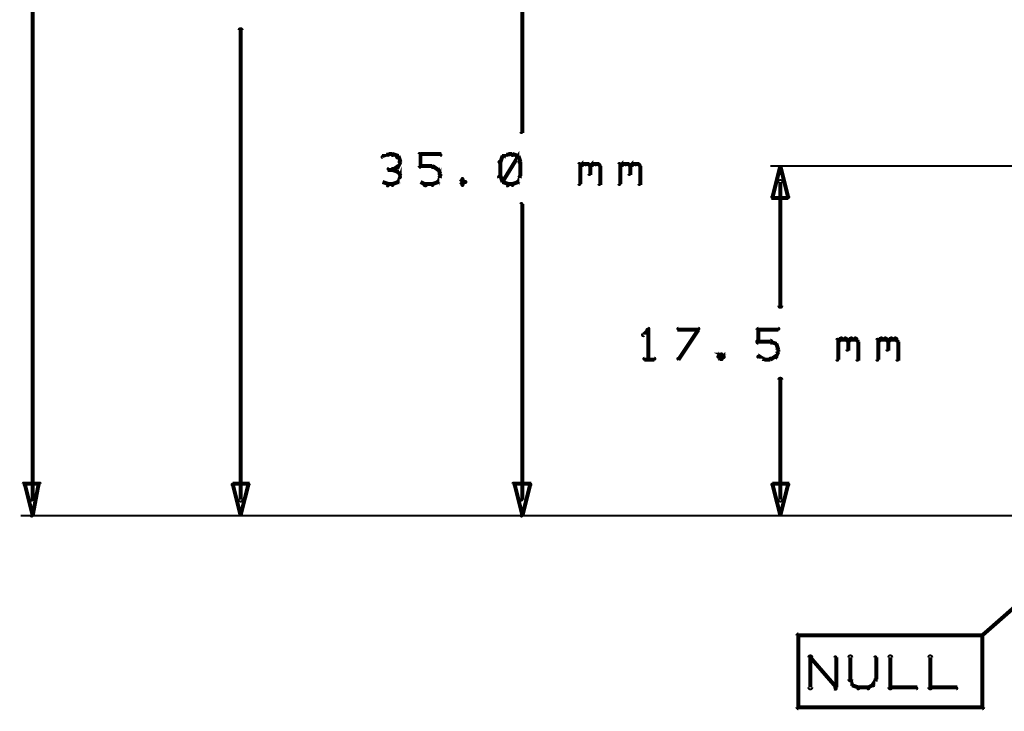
# Model space of a CAD drawing. Extents: x 178 to 725, y 26 to 878.
# Tile 52 of 93: x 187 to 236, y 507 to 542. Entities that reach past the tile are written whole.
import ezdxf

# ---------------------------------------------------------------- set-up
doc = ezdxf.new("R2010")
doc.units = 0
doc.layers.add('DIMENSIONS', color=2, linetype='CONTINUOUS')
doc.layers.add('DRAWING', color=4, linetype='CONTINUOUS')

msp = doc.modelspace()

# ---------------------------------------------------------------- linework, layer by layer
at = {"layer": 'DIMENSIONS', "color": 94}
for points in [[(187.5, 517.8, 0.1, 0.1, 1), (187.6, 517.8, 0, 0, 0), (187.6, 517.8, 0, 0, 0), (187.6, 517.8, 0.2, 0.2, 0), (187.6, 615.1, 0.2, 0.2, 0), (187.6, 615.1, 0, 0, 0), (187.6, 615.1, 0.1, 0.1, 0), (187.6, 615.1, 0.1, 0.1, 1), (187.5, 615.1, 0, 0, 0)], [(212.1, 551.2, 0.1, 0.1, 1), (212, 551.2, 0, 0, 0), (212.1, 551.2, 0, 0, 0), (212.1, 551.2, 0.2, 0.2, 0), (212.1, 536.2, 0.2, 0.2, 0), (212.1, 536.2, 0, 0, 0), (212.1, 536.2, 0.1, 0.1, 0), (212, 536.2, 0.1, 0.1, 1), (212.1, 536.2, 0, 0, 0)], [(197.9, 517.8, 0.1, 0.1, 1), (198.1, 517.8, 0, 0, 0), (198, 517.8, 0, 0, 0), (198, 517.8, 0.2, 0.2, 0), (198, 541.3, 0.2, 0.2, 0), (198, 541.3, 0, 0, 0), (198, 541.3, 0.1, 0.1, 0), (198.1, 541.3, 0.1, 0.1, 1), (197.9, 541.3, 0, 0, 0)], [(205.4, 535, 0.1, 0.1, 1), (205.3, 535.1, 0, 0, 0), (205.4, 535.1, 0, 0, 0), (205.4, 535.1, 0.2, 0.2, 0), (205.1, 535, 0.2, 0.2, 0), (205.1, 535, 0, 0, 0), (205.1, 535, 0.1, 0.1, 0), (205.1, 535, 0.1, 0.1, 1), (205.1, 534.9, 0, 0, 0)], [(205.6, 535, 0.1, 0.1, 1), (205.6, 535.1, 0, 0, 0), (205.6, 535.1, 0, 0, 0), (205.6, 535.1, 0.2, 0.2, 0), (205.4, 535.1, 0.2, 0.2, 0), (205.4, 535.1, 0, 0, 0), (205.4, 535.1, 0.1, 0.1, 0), (205.4, 535.1, 0.1, 0.1, 1), (205.4, 535, 0, 0, 0)], [(205.8, 534.9, 0.1, 0.1, 1), (205.9, 535, 0, 0, 0), (205.9, 535, 0, 0, 0), (205.9, 535, 0.2, 0.2, 0), (205.6, 535.1, 0.2, 0.2, 0), (205.6, 535.1, 0, 0, 0), (205.6, 535.1, 0.1, 0.1, 0), (205.6, 535.1, 0.1, 0.1, 1), (205.6, 535, 0, 0, 0)], [(205.9, 534.7, 0.1, 0.1, 1), (206, 534.7, 0, 0, 0), (206, 534.7, 0, 0, 0), (206, 534.7, 0.2, 0.2, 0), (205.9, 535, 0.2, 0.2, 0), (205.9, 535, 0, 0, 0), (205.9, 535, 0.1, 0.1, 0), (205.9, 535, 0.1, 0.1, 1), (205.8, 534.9, 0, 0, 0)], [(206.9, 534.5, 0.1, 0.1, 1), (207, 534.5, 0, 0, 0), (207, 534.5, 0, 0, 0), (207, 534.5, 0.2, 0.2, 0), (207, 535.1, 0.2, 0.2, 0), (207, 535.1, 0, 0, 0), (207, 535.1, 0.1, 0.1, 0), (207, 535.1, 0.1, 0.1, 1), (206.9, 535.1, 0, 0, 0)], [(207, 535.1, 0.1, 0.1, 1), (207, 535, 0, 0, 0), (207, 535.1, 0, 0, 0), (207, 535.1, 0.2, 0.2, 0), (208, 535.1, 0.2, 0.2, 0), (208, 535.1, 0, 0, 0), (208, 535.1, 0.1, 0.1, 0), (208, 535, 0.1, 0.1, 1), (208, 535.1, 0, 0, 0)], [(211.2, 534.9, 0.1, 0.1, 1), (211.1, 535, 0, 0, 0), (211.1, 535, 0, 0, 0), (211.1, 535, 0.2, 0.2, 0), (211, 534.7, 0.2, 0.2, 0), (211, 534.7, 0, 0, 0), (211, 534.7, 0.1, 0.1, 0), (210.9, 534.7, 0.1, 0.1, 1), (211, 534.7, 0, 0, 0)], [(211.4, 535, 0.1, 0.1, 1), (211.3, 535.1, 0, 0, 0), (211.4, 535.1, 0, 0, 0), (211.4, 535.1, 0.2, 0.2, 0), (211.1, 535, 0.2, 0.2, 0), (211.1, 535, 0, 0, 0), (211.1, 535, 0.1, 0.1, 0), (211.1, 535, 0.1, 0.1, 1), (211.1, 534.9, 0, 0, 0)], [(211.1, 533.7, 0.1, 0.1, 1), (211.2, 533.7, 0, 0, 0), (211.1, 533.7, 0, 0, 0), (211.1, 533.7, 0.2, 0.2, 0), (211.9, 535, 0.2, 0.2, 0), (211.9, 535, 0, 0, 0), (211.9, 535, 0.1, 0.1, 0), (211.9, 534.9, 0.1, 0.1, 1), (211.8, 535, 0, 0, 0)], [(211.6, 535, 0.1, 0.1, 1), (211.6, 535.1, 0, 0, 0), (211.6, 535.1, 0, 0, 0), (211.6, 535.1, 0.2, 0.2, 0), (211.4, 535.1, 0.2, 0.2, 0), (211.4, 535.1, 0, 0, 0), (211.4, 535.1, 0.1, 0.1, 0), (211.4, 535.1, 0.1, 0.1, 1), (211.4, 535, 0, 0, 0)], [(211.8, 534.9, 0.1, 0.1, 1), (211.9, 535, 0, 0, 0), (211.9, 535, 0, 0, 0), (211.9, 535, 0.2, 0.2, 0), (211.6, 535.1, 0.2, 0.2, 0), (211.6, 535.1, 0, 0, 0), (211.6, 535.1, 0.1, 0.1, 0), (211.6, 535.1, 0.1, 0.1, 1), (211.6, 535, 0, 0, 0)], [(211.9, 534.7, 0.1, 0.1, 1), (212, 534.7, 0, 0, 0), (212, 534.7, 0, 0, 0), (212, 534.7, 0.2, 0.2, 0), (211.9, 535, 0.2, 0.2, 0), (211.9, 535, 0, 0, 0), (211.9, 535, 0.1, 0.1, 0), (211.9, 535, 0.1, 0.1, 1), (211.8, 534.9, 0, 0, 0)], [(205.6, 534.3, 0.1, 0.1, 1), (205.6, 534.4, 0, 0, 0), (205.6, 534.3, 0, 0, 0), (205.6, 534.3, 0.2, 0.2, 0), (205.4, 534.3, 0.2, 0.2, 0), (205.4, 534.3, 0, 0, 0), (205.4, 534.3, 0.1, 0.1, 0), (205.4, 534.4, 0.1, 0.1, 1), (205.4, 534.3, 0, 0, 0)], [(205.6, 534.4, 0.1, 0.1, 1), (205.6, 534.3, 0, 0, 0), (205.6, 534.3, 0, 0, 0), (205.6, 534.3, 0.2, 0.2, 0), (205.9, 534.5, 0.2, 0.2, 0), (205.9, 534.5, 0, 0, 0), (205.9, 534.5, 0.1, 0.1, 0), (205.9, 534.4, 0.1, 0.1, 1), (205.8, 534.5, 0, 0, 0)], [(205.8, 534.2, 0.1, 0.1, 1), (205.9, 534.2, 0, 0, 0), (205.9, 534.2, 0, 0, 0), (205.9, 534.2, 0.2, 0.2, 0), (205.6, 534.3, 0.2, 0.2, 0), (205.6, 534.3, 0, 0, 0), (205.6, 534.3, 0.1, 0.1, 0), (205.6, 534.4, 0.1, 0.1, 1), (205.6, 534.3, 0, 0, 0)], [(205.8, 534.5, 0.1, 0.1, 1), (205.9, 534.4, 0, 0, 0), (205.9, 534.5, 0, 0, 0), (205.9, 534.5, 0.2, 0.2, 0), (206, 534.7, 0.2, 0.2, 0), (206, 534.7, 0, 0, 0), (206, 534.7, 0.1, 0.1, 0), (206, 534.7, 0.1, 0.1, 1), (205.9, 534.7, 0, 0, 0)], [(205.8, 533.7, 0.1, 0.1, 1), (205.9, 533.7, 0, 0, 0), (205.9, 533.7, 0, 0, 0), (205.9, 533.7, 0.2, 0.2, 0), (206, 534, 0.2, 0.2, 0), (206, 534, 0, 0, 0), (206, 534, 0.1, 0.1, 0), (206, 533.9, 0.1, 0.1, 1), (205.9, 534, 0, 0, 0)], [(207.6, 534.4, 0.1, 0.1, 1), (207.6, 534.5, 0, 0, 0), (207.6, 534.5, 0, 0, 0), (207.6, 534.5, 0.2, 0.2, 0), (207, 534.5, 0.2, 0.2, 0), (207, 534.5, 0, 0, 0), (207, 534.5, 0.1, 0.1, 0), (207, 534.5, 0.1, 0.1, 1), (207, 534.4, 0, 0, 0)], [(207.8, 534.3, 0.1, 0.1, 1), (207.9, 534.4, 0, 0, 0), (207.9, 534.3, 0, 0, 0), (207.9, 534.3, 0.2, 0.2, 0), (207.6, 534.5, 0.2, 0.2, 0), (207.6, 534.5, 0, 0, 0), (207.6, 534.5, 0.1, 0.1, 0), (207.6, 534.5, 0.1, 0.1, 1), (207.6, 534.4, 0, 0, 0)], [(207.8, 533.7, 0.1, 0.1, 1), (207.9, 533.7, 0, 0, 0), (207.9, 533.7, 0, 0, 0), (207.9, 533.7, 0.2, 0.2, 0), (208, 534, 0.2, 0.2, 0), (208, 534, 0, 0, 0), (208, 534, 0.1, 0.1, 0), (208, 533.9, 0.1, 0.1, 1), (207.9, 534, 0, 0, 0)], [(207.9, 534.1, 0.1, 0.1, 1), (208, 534.1, 0, 0, 0), (208, 534.1, 0, 0, 0), (208, 534.1, 0.2, 0.2, 0), (207.9, 534.3, 0.2, 0.2, 0), (207.9, 534.3, 0, 0, 0), (207.9, 534.3, 0.1, 0.1, 0), (207.9, 534.3, 0.1, 0.1, 1), (207.8, 534.3, 0, 0, 0)], [(211, 534.7, 0.1, 0.1, 1), (210.9, 534.7, 0, 0, 0), (211, 534.7, 0, 0, 0), (211, 534.7, 0.2, 0.2, 0), (211, 534, 0.2, 0.2, 0), (211, 534, 0, 0, 0), (211, 534, 0.1, 0.1, 0), (210.9, 534, 0.1, 0.1, 1), (211, 534, 0, 0, 0)], [(211.8, 533.7, 0.1, 0.1, 1), (211.9, 533.7, 0, 0, 0), (211.9, 533.7, 0, 0, 0), (211.9, 533.7, 0.2, 0.2, 0), (212, 534, 0.2, 0.2, 0), (212, 534, 0, 0, 0), (212, 534, 0.1, 0.1, 0), (212, 533.9, 0.1, 0.1, 1), (211.9, 534, 0, 0, 0)], [(211.9, 534, 0.1, 0.1, 1), (212, 534, 0, 0, 0), (212, 534, 0, 0, 0), (212, 534, 0.2, 0.2, 0), (212, 534.7, 0.2, 0.2, 0), (212, 534.7, 0, 0, 0), (212, 534.7, 0.1, 0.1, 0), (212, 534.7, 0.1, 0.1, 1), (211.9, 534.7, 0, 0, 0)], [(214.9, 533.6, 0.1, 0.1, 1), (215, 533.6, 0, 0, 0), (215, 533.6, 0, 0, 0), (215, 533.6, 0.2, 0.2, 0), (215, 534.6, 0.2, 0.2, 0), (215, 534.6, 0, 0, 0), (215, 534.6, 0.1, 0.1, 0), (215, 534.6, 0.1, 0.1, 1), (214.9, 534.6, 0, 0, 0)], [(215, 534.5, 0.1, 0.1, 1), (215, 534.4, 0, 0, 0), (215, 534.5, 0, 0, 0), (215, 534.5, 0.2, 0.2, 0), (215.1, 534.6, 0.2, 0.2, 0), (215.1, 534.6, 0, 0, 0), (215.1, 534.6, 0.1, 0.1, 0), (215.1, 534.5, 0.1, 0.1, 1), (215.1, 534.6, 0, 0, 0)], [(215.1, 534.6, 0.1, 0.1, 1), (215.1, 534.5, 0, 0, 0), (215.1, 534.6, 0, 0, 0), (215.1, 534.6, 0.2, 0.2, 0), (215.4, 534.6, 0.2, 0.2, 0), (215.4, 534.6, 0, 0, 0), (215.4, 534.6, 0.1, 0.1, 0), (215.4, 534.5, 0.1, 0.1, 1), (215.4, 534.6, 0, 0, 0)], [(215.4, 534.6, 0.1, 0.1, 1), (215.3, 534.5, 0, 0, 0), (215.4, 534.6, 0, 0, 0), (215.4, 534.6, 0.2, 0.2, 0), (215.5, 534.5, 0.2, 0.2, 0), (215.5, 534.5, 0, 0, 0), (215.5, 534.5, 0.1, 0.1, 0), (215.5, 534.4, 0.1, 0.1, 1), (215.5, 534.5, 0, 0, 0)], [(215.5, 534.5, 0.1, 0.1, 1), (215.4, 534.5, 0, 0, 0), (215.5, 534.5, 0, 0, 0), (215.5, 534.5, 0.2, 0.2, 0), (215.5, 534.1, 0.2, 0.2, 0), (215.5, 534.1, 0, 0, 0), (215.5, 534.1, 0.1, 0.1, 0), (215.4, 534.1, 0.1, 0.1, 1), (215.5, 534.1, 0, 0, 0)], [(215.5, 534.5, 0.1, 0.1, 1), (215.5, 534.4, 0, 0, 0), (215.5, 534.5, 0, 0, 0), (215.5, 534.5, 0.2, 0.2, 0), (215.6, 534.6, 0.2, 0.2, 0), (215.6, 534.6, 0, 0, 0), (215.6, 534.6, 0.1, 0.1, 0), (215.6, 534.5, 0.1, 0.1, 1), (215.6, 534.6, 0, 0, 0)], [(215.6, 534.6, 0.1, 0.1, 1), (215.6, 534.5, 0, 0, 0), (215.6, 534.6, 0, 0, 0), (215.6, 534.6, 0.2, 0.2, 0), (215.9, 534.6, 0.2, 0.2, 0), (215.9, 534.6, 0, 0, 0), (215.9, 534.6, 0.1, 0.1, 0), (215.9, 534.5, 0.1, 0.1, 1), (215.9, 534.6, 0, 0, 0)], [(215.9, 534.6, 0.1, 0.1, 1), (215.8, 534.5, 0, 0, 0), (215.9, 534.6, 0, 0, 0), (215.9, 534.6, 0.2, 0.2, 0), (216, 534.5, 0.2, 0.2, 0), (216, 534.5, 0, 0, 0), (216, 534.5, 0.1, 0.1, 0), (216, 534.4, 0.1, 0.1, 1), (216, 534.5, 0, 0, 0)], [(216, 534.5, 0.1, 0.1, 1), (215.9, 534.5, 0, 0, 0), (216, 534.5, 0, 0, 0), (216, 534.5, 0.2, 0.2, 0), (216, 533.6, 0.2, 0.2, 0), (216, 533.6, 0, 0, 0), (216, 533.6, 0.1, 0.1, 0), (215.9, 533.6, 0.1, 0.1, 1), (216, 533.6, 0, 0, 0)], [(216.9, 533.6, 0.1, 0.1, 1), (217, 533.6, 0, 0, 0), (217, 533.6, 0, 0, 0), (217, 533.6, 0.2, 0.2, 0), (217, 534.6, 0.2, 0.2, 0), (217, 534.6, 0, 0, 0), (217, 534.6, 0.1, 0.1, 0), (217, 534.6, 0.1, 0.1, 1), (216.9, 534.6, 0, 0, 0)], [(217, 534.5, 0.1, 0.1, 1), (217, 534.4, 0, 0, 0), (217, 534.5, 0, 0, 0), (217, 534.5, 0.2, 0.2, 0), (217.1, 534.6, 0.2, 0.2, 0), (217.1, 534.6, 0, 0, 0), (217.1, 534.6, 0.1, 0.1, 0), (217.1, 534.5, 0.1, 0.1, 1), (217.1, 534.6, 0, 0, 0)], [(217.1, 534.6, 0.1, 0.1, 1), (217.1, 534.5, 0, 0, 0), (217.1, 534.6, 0, 0, 0), (217.1, 534.6, 0.2, 0.2, 0), (217.4, 534.6, 0.2, 0.2, 0), (217.4, 534.6, 0, 0, 0), (217.4, 534.6, 0.1, 0.1, 0), (217.4, 534.5, 0.1, 0.1, 1), (217.4, 534.6, 0, 0, 0)], [(217.4, 534.6, 0.1, 0.1, 1), (217.3, 534.5, 0, 0, 0), (217.4, 534.6, 0, 0, 0), (217.4, 534.6, 0.2, 0.2, 0), (217.5, 534.5, 0.2, 0.2, 0), (217.5, 534.5, 0, 0, 0), (217.5, 534.5, 0.1, 0.1, 0), (217.5, 534.4, 0.1, 0.1, 1), (217.5, 534.5, 0, 0, 0)], [(217.5, 534.5, 0.1, 0.1, 1), (217.4, 534.5, 0, 0, 0), (217.5, 534.5, 0, 0, 0), (217.5, 534.5, 0.2, 0.2, 0), (217.5, 534.1, 0.2, 0.2, 0), (217.5, 534.1, 0, 0, 0), (217.5, 534.1, 0.1, 0.1, 0), (217.4, 534.1, 0.1, 0.1, 1), (217.5, 534.1, 0, 0, 0)], [(217.5, 534.5, 0.1, 0.1, 1), (217.5, 534.4, 0, 0, 0), (217.5, 534.5, 0, 0, 0), (217.5, 534.5, 0.2, 0.2, 0), (217.6, 534.6, 0.2, 0.2, 0), (217.6, 534.6, 0, 0, 0), (217.6, 534.6, 0.1, 0.1, 0), (217.6, 534.5, 0.1, 0.1, 1), (217.6, 534.6, 0, 0, 0)], [(217.6, 534.6, 0.1, 0.1, 1), (217.6, 534.5, 0, 0, 0), (217.6, 534.6, 0, 0, 0), (217.6, 534.6, 0.2, 0.2, 0), (217.9, 534.6, 0.2, 0.2, 0), (217.9, 534.6, 0, 0, 0), (217.9, 534.6, 0.1, 0.1, 0), (217.9, 534.5, 0.1, 0.1, 1), (217.9, 534.6, 0, 0, 0)], [(217.9, 534.6, 0.1, 0.1, 1), (217.8, 534.5, 0, 0, 0), (217.9, 534.6, 0, 0, 0), (217.9, 534.6, 0.2, 0.2, 0), (218, 534.5, 0.2, 0.2, 0), (218, 534.5, 0, 0, 0), (218, 534.5, 0.1, 0.1, 0), (218, 534.4, 0.1, 0.1, 1), (218, 534.5, 0, 0, 0)], [(218, 534.5, 0.1, 0.1, 1), (217.9, 534.5, 0, 0, 0), (218, 534.5, 0, 0, 0), (218, 534.5, 0.2, 0.2, 0), (218, 533.6, 0.2, 0.2, 0), (218, 533.6, 0, 0, 0), (218, 533.6, 0.1, 0.1, 0), (217.9, 533.6, 0.1, 0.1, 1), (218, 533.6, 0, 0, 0)], [(242.5, 534.5, 0.1, 0.1, 1), (242.5, 534.5, 0, 0, 0), (242.5, 534.5, 0, 0, 0), (242.5, 534.5, 0.1, 0.1, 0), (224.5, 534.5, 0.1, 0.1, 0), (224.5, 534.5, 0, 0, 0), (224.5, 534.5, 0.1, 0.1, 0), (224.5, 534.5, 0.1, 0.1, 1), (224.5, 534.5, 0, 0, 0)], [(205.9, 533.9, 0.1, 0.1, 1), (206, 534, 0, 0, 0), (206, 534, 0, 0, 0), (206, 534, 0.2, 0.2, 0), (205.9, 534.2, 0.2, 0.2, 0), (205.9, 534.2, 0, 0, 0), (205.9, 534.2, 0.1, 0.1, 0), (205.9, 534.2, 0.1, 0.1, 1), (205.8, 534.2, 0, 0, 0)], [(207.9, 534, 0.1, 0.1, 1), (208, 534, 0, 0, 0), (208, 534, 0, 0, 0), (208, 534, 0.2, 0.2, 0), (208, 534.1, 0.2, 0.2, 0), (208, 534.1, 0, 0, 0), (208, 534.1, 0.1, 0.1, 0), (208, 534.1, 0.1, 0.1, 1), (207.9, 534.1, 0, 0, 0)], [(209.1, 533.8, 0.1, 0.1, 1), (209.1, 533.9, 0, 0, 0), (209.1, 533.8, 0, 0, 0), (209.1, 533.8, 0.2, 0.2, 0), (209, 533.7, 0.2, 0.2, 0), (209, 533.7, 0, 0, 0), (209, 533.7, 0.1, 0.1, 0), (209, 533.7, 0.1, 0.1, 1), (209, 533.7, 0, 0, 0)], [(209.2, 533.7, 0.1, 0.1, 1), (209.3, 533.7, 0, 0, 0), (209.2, 533.7, 0, 0, 0), (209.2, 533.7, 0.2, 0.2, 0), (209.1, 533.8, 0.2, 0.2, 0), (209.1, 533.8, 0, 0, 0), (209.1, 533.8, 0.1, 0.1, 0), (209.1, 533.9, 0.1, 0.1, 1), (209.1, 533.8, 0, 0, 0)], [(211, 534, 0.1, 0.1, 1), (210.9, 533.9, 0, 0, 0), (211, 534, 0, 0, 0), (211, 534, 0.2, 0.2, 0), (211.1, 533.7, 0.2, 0.2, 0), (211.1, 533.7, 0, 0, 0), (211.1, 533.7, 0.1, 0.1, 0), (211.1, 533.7, 0.1, 0.1, 1), (211.2, 533.7, 0, 0, 0)], [(205.1, 533.7, 0.1, 0.1, 1), (205.1, 533.7, 0, 0, 0), (205.1, 533.7, 0, 0, 0), (205.1, 533.7, 0.2, 0.2, 0), (205.4, 533.6, 0.2, 0.2, 0), (205.4, 533.6, 0, 0, 0), (205.4, 533.6, 0.1, 0.1, 0), (205.3, 533.5, 0.1, 0.1, 1), (205.4, 533.6, 0, 0, 0)], [(205.4, 533.6, 0.1, 0.1, 1), (205.4, 533.5, 0, 0, 0), (205.4, 533.6, 0, 0, 0), (205.4, 533.6, 0.2, 0.2, 0), (205.6, 533.6, 0.2, 0.2, 0), (205.6, 533.6, 0, 0, 0), (205.6, 533.6, 0.1, 0.1, 0), (205.6, 533.5, 0.1, 0.1, 1), (205.6, 533.6, 0, 0, 0)], [(205.6, 533.6, 0.1, 0.1, 1), (205.6, 533.5, 0, 0, 0), (205.6, 533.6, 0, 0, 0), (205.6, 533.6, 0.2, 0.2, 0), (205.9, 533.7, 0.2, 0.2, 0), (205.9, 533.7, 0, 0, 0), (205.9, 533.7, 0.1, 0.1, 0), (205.9, 533.7, 0.1, 0.1, 1), (205.8, 533.7, 0, 0, 0)], [(207, 533.7, 0.1, 0.1, 1), (207, 533.7, 0, 0, 0), (207, 533.7, 0, 0, 0), (207, 533.7, 0.2, 0.2, 0), (207.2, 533.6, 0.2, 0.2, 0), (207.2, 533.6, 0, 0, 0), (207.2, 533.6, 0.1, 0.1, 0), (207.2, 533.5, 0.1, 0.1, 1), (207.3, 533.6, 0, 0, 0)], [(207.2, 533.6, 0.1, 0.1, 1), (207.2, 533.5, 0, 0, 0), (207.2, 533.6, 0, 0, 0), (207.2, 533.6, 0.2, 0.2, 0), (207.6, 533.6, 0.2, 0.2, 0), (207.6, 533.6, 0, 0, 0), (207.6, 533.6, 0.1, 0.1, 0), (207.6, 533.5, 0.1, 0.1, 1), (207.6, 533.6, 0, 0, 0)], [(207.6, 533.6, 0.1, 0.1, 1), (207.6, 533.5, 0, 0, 0), (207.6, 533.6, 0, 0, 0), (207.6, 533.6, 0.2, 0.2, 0), (207.9, 533.7, 0.2, 0.2, 0), (207.9, 533.7, 0, 0, 0), (207.9, 533.7, 0.1, 0.1, 0), (207.9, 533.7, 0.1, 0.1, 1), (207.8, 533.7, 0, 0, 0)], [(209, 533.7, 0.1, 0.1, 1), (209, 533.7, 0, 0, 0), (209, 533.7, 0, 0, 0), (209, 533.7, 0.2, 0.2, 0), (209.1, 533.6, 0.2, 0.2, 0), (209.1, 533.6, 0, 0, 0), (209.1, 533.6, 0.1, 0.1, 0), (209.1, 533.5, 0.1, 0.1, 1), (209.1, 533.6, 0, 0, 0)], [(209.1, 533.6, 0.1, 0.1, 1), (209.1, 533.5, 0, 0, 0), (209.1, 533.6, 0, 0, 0), (209.1, 533.6, 0.2, 0.2, 0), (209.2, 533.7, 0.2, 0.2, 0), (209.2, 533.7, 0, 0, 0), (209.2, 533.7, 0.1, 0.1, 0), (209.3, 533.7, 0.1, 0.1, 1), (209.2, 533.7, 0, 0, 0)], [(211.1, 533.7, 0.1, 0.1, 1), (211.1, 533.7, 0, 0, 0), (211.1, 533.7, 0, 0, 0), (211.1, 533.7, 0.2, 0.2, 0), (211.4, 533.6, 0.2, 0.2, 0), (211.4, 533.6, 0, 0, 0), (211.4, 533.6, 0.1, 0.1, 0), (211.3, 533.5, 0.1, 0.1, 1), (211.4, 533.6, 0, 0, 0)], [(211.4, 533.6, 0.1, 0.1, 1), (211.4, 533.5, 0, 0, 0), (211.4, 533.6, 0, 0, 0), (211.4, 533.6, 0.2, 0.2, 0), (211.6, 533.6, 0.2, 0.2, 0), (211.6, 533.6, 0, 0, 0), (211.6, 533.6, 0.1, 0.1, 0), (211.6, 533.5, 0.1, 0.1, 1), (211.6, 533.6, 0, 0, 0)], [(211.6, 533.6, 0.1, 0.1, 1), (211.6, 533.5, 0, 0, 0), (211.6, 533.6, 0, 0, 0), (211.6, 533.6, 0.2, 0.2, 0), (211.9, 533.7, 0.2, 0.2, 0), (211.9, 533.7, 0, 0, 0), (211.9, 533.7, 0.1, 0.1, 0), (211.9, 533.7, 0.1, 0.1, 1), (211.8, 533.7, 0, 0, 0)], [(225.1, 533.7, 0.1, 0.1, 1), (224.9, 533.7, 0, 0, 0), (225, 533.7, 0, 0, 0), (225, 533.7, 0.2, 0.2, 0), (225, 527.5, 0.2, 0.2, 0), (225, 527.5, 0, 0, 0), (225, 527.5, 0.1, 0.1, 0), (224.9, 527.5, 0.1, 0.1, 1), (225.1, 527.5, 0, 0, 0)], [(212, 517.8, 0.1, 0.1, 1), (212.1, 517.8, 0, 0, 0), (212.1, 517.8, 0, 0, 0), (212.1, 517.8, 0.2, 0.2, 0), (212.1, 532.6, 0.2, 0.2, 0), (212.1, 532.6, 0, 0, 0), (212.1, 532.6, 0.1, 0.1, 0), (212.1, 532.6, 0.1, 0.1, 1), (212, 532.6, 0, 0, 0)], [(218.4, 526.3, 0.1, 0.1, 1), (218.4, 526.4, 0, 0, 0), (218.4, 526.3, 0, 0, 0), (218.4, 526.3, 0.2, 0.2, 0), (218.2, 526.1, 0.2, 0.2, 0), (218.2, 526.1, 0, 0, 0), (218.2, 526.1, 0.1, 0.1, 0), (218.1, 526.1, 0.1, 0.1, 1), (218.2, 526, 0, 0, 0)], [(218.3, 524.8, 0.1, 0.1, 1), (218.4, 524.8, 0, 0, 0), (218.4, 524.8, 0, 0, 0), (218.4, 524.8, 0.2, 0.2, 0), (218.4, 526.3, 0.2, 0.2, 0), (218.4, 526.3, 0, 0, 0), (218.4, 526.3, 0.1, 0.1, 0), (218.4, 526.3, 0.1, 0.1, 1), (218.3, 526.3, 0, 0, 0)], [(219.9, 524.9, 0.1, 0.1, 1), (219.9, 524.8, 0, 0, 0), (219.9, 524.8, 0, 0, 0), (219.9, 524.8, 0.2, 0.2, 0), (220.9, 526.3, 0.2, 0.2, 0), (220.9, 526.3, 0, 0, 0), (220.9, 526.3, 0.1, 0.1, 0), (220.9, 526.3, 0.1, 0.1, 1), (220.9, 526.4, 0, 0, 0)], [(220.9, 526.3, 0.1, 0.1, 1), (220.9, 526.4, 0, 0, 0), (220.9, 526.3, 0, 0, 0), (220.9, 526.3, 0.2, 0.2, 0), (219.9, 526.3, 0.2, 0.2, 0), (219.9, 526.3, 0, 0, 0), (219.9, 526.3, 0.1, 0.1, 0), (219.9, 526.4, 0.1, 0.1, 1), (219.9, 526.3, 0, 0, 0)], [(223.8, 525.7, 0.1, 0.1, 1), (223.9, 525.7, 0, 0, 0), (223.9, 525.7, 0, 0, 0), (223.9, 525.7, 0.2, 0.2, 0), (223.9, 526.3, 0.2, 0.2, 0), (223.9, 526.3, 0, 0, 0), (223.9, 526.3, 0.1, 0.1, 0), (223.9, 526.3, 0.1, 0.1, 1), (223.8, 526.3, 0, 0, 0)], [(223.9, 526.4, 0.1, 0.1, 1), (223.9, 526.3, 0, 0, 0), (223.9, 526.3, 0, 0, 0), (223.9, 526.3, 0.2, 0.2, 0), (224.9, 526.3, 0.2, 0.2, 0), (224.9, 526.3, 0, 0, 0), (224.9, 526.3, 0.1, 0.1, 0), (224.9, 526.3, 0.1, 0.1, 1), (224.9, 526.4, 0, 0, 0)], [(224.5, 525.6, 0.1, 0.1, 1), (224.5, 525.8, 0, 0, 0), (224.5, 525.7, 0, 0, 0), (224.5, 525.7, 0.2, 0.2, 0), (223.9, 525.7, 0.2, 0.2, 0), (223.9, 525.7, 0, 0, 0), (223.9, 525.7, 0.1, 0.1, 0), (223.9, 525.8, 0.1, 0.1, 1), (223.9, 525.6, 0, 0, 0)], [(224.8, 525.5, 0.1, 0.1, 1), (224.8, 525.6, 0, 0, 0), (224.8, 525.6, 0, 0, 0), (224.8, 525.6, 0.2, 0.2, 0), (224.5, 525.7, 0.2, 0.2, 0), (224.5, 525.7, 0, 0, 0), (224.5, 525.7, 0.1, 0.1, 0), (224.5, 525.7, 0.1, 0.1, 1), (224.5, 525.7, 0, 0, 0)], [(224.9, 525.3, 0.1, 0.1, 1), (224.9, 525.3, 0, 0, 0), (224.9, 525.3, 0, 0, 0), (224.9, 525.3, 0.2, 0.2, 0), (224.8, 525.6, 0.2, 0.2, 0), (224.8, 525.6, 0, 0, 0), (224.8, 525.6, 0.1, 0.1, 0), (224.8, 525.6, 0.1, 0.1, 1), (224.7, 525.6, 0, 0, 0)], [(227.8, 524.8, 0.1, 0.1, 1), (227.9, 524.8, 0, 0, 0), (227.9, 524.8, 0, 0, 0), (227.9, 524.8, 0.2, 0.2, 0), (227.9, 525.8, 0.2, 0.2, 0), (227.9, 525.8, 0, 0, 0), (227.9, 525.8, 0.1, 0.1, 0), (227.9, 525.8, 0.1, 0.1, 1), (227.8, 525.8, 0, 0, 0)], [(227.9, 525.7, 0.1, 0.1, 1), (227.9, 525.7, 0, 0, 0), (227.9, 525.7, 0, 0, 0), (227.9, 525.7, 0.2, 0.2, 0), (228, 525.8, 0.2, 0.2, 0), (228, 525.8, 0, 0, 0), (228, 525.8, 0.1, 0.1, 0), (228.1, 525.8, 0.1, 0.1, 1), (228, 525.9, 0, 0, 0)], [(228, 525.9, 0.1, 0.1, 1), (228, 525.8, 0, 0, 0), (228, 525.8, 0, 0, 0), (228, 525.8, 0.2, 0.2, 0), (228.3, 525.8, 0.2, 0.2, 0), (228.3, 525.8, 0, 0, 0), (228.3, 525.8, 0.1, 0.1, 0), (228.3, 525.8, 0.1, 0.1, 1), (228.3, 525.9, 0, 0, 0)], [(228.3, 525.9, 0.1, 0.1, 1), (228.2, 525.8, 0, 0, 0), (228.3, 525.8, 0, 0, 0), (228.3, 525.8, 0.2, 0.2, 0), (228.4, 525.7, 0.2, 0.2, 0), (228.4, 525.7, 0, 0, 0), (228.4, 525.7, 0.1, 0.1, 0), (228.4, 525.7, 0.1, 0.1, 1), (228.4, 525.7, 0, 0, 0)], [(228.4, 525.7, 0.1, 0.1, 1), (228.3, 525.7, 0, 0, 0), (228.4, 525.7, 0, 0, 0), (228.4, 525.7, 0.2, 0.2, 0), (228.4, 525.3, 0.2, 0.2, 0), (228.4, 525.3, 0, 0, 0), (228.4, 525.3, 0.1, 0.1, 0), (228.3, 525.3, 0.1, 0.1, 1), (228.4, 525.3, 0, 0, 0)], [(228.4, 525.7, 0.1, 0.1, 1), (228.4, 525.7, 0, 0, 0), (228.4, 525.7, 0, 0, 0), (228.4, 525.7, 0.2, 0.2, 0), (228.5, 525.8, 0.2, 0.2, 0), (228.5, 525.8, 0, 0, 0), (228.5, 525.8, 0.1, 0.1, 0), (228.6, 525.8, 0.1, 0.1, 1), (228.5, 525.9, 0, 0, 0)], [(228.5, 525.9, 0.1, 0.1, 1), (228.5, 525.8, 0, 0, 0), (228.5, 525.8, 0, 0, 0), (228.5, 525.8, 0.2, 0.2, 0), (228.8, 525.8, 0.2, 0.2, 0), (228.8, 525.8, 0, 0, 0), (228.8, 525.8, 0.1, 0.1, 0), (228.8, 525.8, 0.1, 0.1, 1), (228.8, 525.9, 0, 0, 0)], [(228.8, 525.9, 0.1, 0.1, 1), (228.7, 525.8, 0, 0, 0), (228.8, 525.8, 0, 0, 0), (228.8, 525.8, 0.2, 0.2, 0), (228.9, 525.7, 0.2, 0.2, 0), (228.9, 525.7, 0, 0, 0), (228.9, 525.7, 0.1, 0.1, 0), (228.9, 525.7, 0.1, 0.1, 1), (228.9, 525.7, 0, 0, 0)], [(228.9, 525.7, 0.1, 0.1, 1), (228.8, 525.7, 0, 0, 0), (228.9, 525.7, 0, 0, 0), (228.9, 525.7, 0.2, 0.2, 0), (228.9, 524.8, 0.2, 0.2, 0), (228.9, 524.8, 0, 0, 0), (228.9, 524.8, 0.1, 0.1, 0), (228.8, 524.8, 0.1, 0.1, 1), (228.9, 524.8, 0, 0, 0)], [(229.8, 524.8, 0.1, 0.1, 1), (229.9, 524.8, 0, 0, 0), (229.9, 524.8, 0, 0, 0), (229.9, 524.8, 0.2, 0.2, 0), (229.9, 525.8, 0.2, 0.2, 0), (229.9, 525.8, 0, 0, 0), (229.9, 525.8, 0.1, 0.1, 0), (229.9, 525.8, 0.1, 0.1, 1), (229.8, 525.8, 0, 0, 0)], [(229.9, 525.7, 0.1, 0.1, 1), (229.9, 525.7, 0, 0, 0), (229.9, 525.7, 0, 0, 0), (229.9, 525.7, 0.2, 0.2, 0), (230, 525.8, 0.2, 0.2, 0), (230, 525.8, 0, 0, 0), (230, 525.8, 0.1, 0.1, 0), (230.1, 525.8, 0.1, 0.1, 1), (230, 525.9, 0, 0, 0)], [(230, 525.9, 0.1, 0.1, 1), (230, 525.8, 0, 0, 0), (230, 525.8, 0, 0, 0), (230, 525.8, 0.2, 0.2, 0), (230.3, 525.8, 0.2, 0.2, 0), (230.3, 525.8, 0, 0, 0), (230.3, 525.8, 0.1, 0.1, 0), (230.3, 525.8, 0.1, 0.1, 1), (230.3, 525.9, 0, 0, 0)], [(230.3, 525.9, 0.1, 0.1, 1), (230.2, 525.8, 0, 0, 0), (230.3, 525.8, 0, 0, 0), (230.3, 525.8, 0.2, 0.2, 0), (230.4, 525.7, 0.2, 0.2, 0), (230.4, 525.7, 0, 0, 0), (230.4, 525.7, 0.1, 0.1, 0), (230.4, 525.7, 0.1, 0.1, 1), (230.4, 525.7, 0, 0, 0)], [(230.4, 525.7, 0.1, 0.1, 1), (230.3, 525.7, 0, 0, 0), (230.4, 525.7, 0, 0, 0), (230.4, 525.7, 0.2, 0.2, 0), (230.4, 525.3, 0.2, 0.2, 0), (230.4, 525.3, 0, 0, 0), (230.4, 525.3, 0.1, 0.1, 0), (230.3, 525.3, 0.1, 0.1, 1), (230.4, 525.3, 0, 0, 0)], [(230.4, 525.7, 0.1, 0.1, 1), (230.4, 525.7, 0, 0, 0), (230.4, 525.7, 0, 0, 0), (230.4, 525.7, 0.2, 0.2, 0), (230.5, 525.8, 0.2, 0.2, 0), (230.5, 525.8, 0, 0, 0), (230.5, 525.8, 0.1, 0.1, 0), (230.6, 525.8, 0.1, 0.1, 1), (230.5, 525.9, 0, 0, 0)], [(230.5, 525.9, 0.1, 0.1, 1), (230.5, 525.8, 0, 0, 0), (230.5, 525.8, 0, 0, 0), (230.5, 525.8, 0.2, 0.2, 0), (230.8, 525.8, 0.2, 0.2, 0), (230.8, 525.8, 0, 0, 0), (230.8, 525.8, 0.1, 0.1, 0), (230.8, 525.8, 0.1, 0.1, 1), (230.8, 525.9, 0, 0, 0)], [(230.8, 525.9, 0.1, 0.1, 1), (230.7, 525.8, 0, 0, 0), (230.8, 525.8, 0, 0, 0), (230.8, 525.8, 0.2, 0.2, 0), (230.9, 525.7, 0.2, 0.2, 0), (230.9, 525.7, 0, 0, 0), (230.9, 525.7, 0.1, 0.1, 0), (230.9, 525.7, 0.1, 0.1, 1), (230.9, 525.7, 0, 0, 0)], [(230.9, 525.7, 0.1, 0.1, 1), (230.8, 525.7, 0, 0, 0), (230.9, 525.7, 0, 0, 0), (230.9, 525.7, 0.2, 0.2, 0), (230.9, 524.8, 0.2, 0.2, 0), (230.9, 524.8, 0, 0, 0), (230.9, 524.8, 0.1, 0.1, 0), (230.8, 524.8, 0.1, 0.1, 1), (230.9, 524.8, 0, 0, 0)], [(222.1, 524.9, 0.1, 0.1, 1), (222.2, 525, 0, 0, 0), (222.2, 525, 0, 0, 0), (222.2, 525, 0.2, 0.2, 0), (222, 525.1, 0.2, 0.2, 0), (222, 525.1, 0, 0, 0), (222, 525.1, 0.1, 0.1, 0), (222.1, 525.1, 0.1, 0.1, 1), (222, 525, 0, 0, 0)], [(221.9, 525, 0.1, 0.1, 1), (221.9, 524.9, 0, 0, 0), (221.9, 525, 0, 0, 0), (221.9, 525, 0.2, 0.2, 0), (222, 524.8, 0.2, 0.2, 0), (222, 524.8, 0, 0, 0), (222, 524.8, 0.1, 0.1, 0), (222, 524.8, 0.1, 0.1, 1), (222.1, 524.9, 0, 0, 0)], [(222.1, 525, 0.1, 0.1, 1), (222, 525.1, 0, 0, 0), (222, 525.1, 0, 0, 0), (222, 525.1, 0.2, 0.2, 0), (221.9, 525, 0.2, 0.2, 0), (221.9, 525, 0, 0, 0), (221.9, 525, 0.1, 0.1, 0), (221.9, 525, 0.1, 0.1, 1), (221.9, 524.9, 0, 0, 0)], [(222, 524.9, 0.1, 0.1, 1), (222.1, 524.8, 0, 0, 0), (222, 524.8, 0, 0, 0), (222, 524.8, 0.2, 0.2, 0), (222.2, 525, 0.2, 0.2, 0), (222.2, 525, 0, 0, 0), (222.2, 525, 0.1, 0.1, 0), (222.2, 524.9, 0.1, 0.1, 1), (222.1, 525, 0, 0, 0)], [(223.9, 525, 0.1, 0.1, 1), (223.9, 524.9, 0, 0, 0), (223.9, 525, 0, 0, 0), (223.9, 525, 0.2, 0.2, 0), (224.2, 524.8, 0.2, 0.2, 0), (224.2, 524.8, 0, 0, 0), (224.2, 524.8, 0.1, 0.1, 0), (224.1, 524.8, 0.1, 0.1, 1), (224.2, 524.9, 0, 0, 0)], [(224.5, 524.9, 0.1, 0.1, 1), (224.5, 524.8, 0, 0, 0), (224.5, 524.8, 0, 0, 0), (224.5, 524.8, 0.2, 0.2, 0), (224.8, 525, 0.2, 0.2, 0), (224.8, 525, 0, 0, 0), (224.8, 525, 0.1, 0.1, 0), (224.8, 524.9, 0.1, 0.1, 1), (224.8, 525, 0, 0, 0)], [(224.7, 525, 0.1, 0.1, 1), (224.8, 524.9, 0, 0, 0), (224.8, 525, 0, 0, 0), (224.8, 525, 0.2, 0.2, 0), (224.9, 525.2, 0.2, 0.2, 0), (224.9, 525.2, 0, 0, 0), (224.9, 525.2, 0.1, 0.1, 0), (224.9, 525.2, 0.1, 0.1, 1), (224.9, 525.2, 0, 0, 0)], [(224.8, 525.2, 0.1, 0.1, 1), (224.9, 525.2, 0, 0, 0), (224.9, 525.2, 0, 0, 0), (224.9, 525.2, 0.2, 0.2, 0), (224.9, 525.3, 0.2, 0.2, 0), (224.9, 525.3, 0, 0, 0), (224.9, 525.3, 0.1, 0.1, 0), (224.9, 525.3, 0.1, 0.1, 1), (224.8, 525.3, 0, 0, 0)], [(218.2, 524.9, 0.1, 0.1, 1), (218.2, 524.8, 0, 0, 0), (218.2, 524.8, 0, 0, 0), (218.2, 524.8, 0.2, 0.2, 0), (218.7, 524.8, 0.2, 0.2, 0), (218.7, 524.8, 0, 0, 0), (218.7, 524.8, 0.1, 0.1, 0), (218.7, 524.8, 0.1, 0.1, 1), (218.7, 524.9, 0, 0, 0)], [(224.2, 524.9, 0.1, 0.1, 1), (224.2, 524.8, 0, 0, 0), (224.2, 524.8, 0, 0, 0), (224.2, 524.8, 0.2, 0.2, 0), (224.5, 524.8, 0.2, 0.2, 0), (224.5, 524.8, 0, 0, 0), (224.5, 524.8, 0.1, 0.1, 0), (224.5, 524.8, 0.1, 0.1, 1), (224.5, 524.9, 0, 0, 0)], [(224.9, 517.8, 0.1, 0.1, 1), (225.1, 517.8, 0, 0, 0), (225, 517.8, 0, 0, 0), (225, 517.8, 0.2, 0.2, 0), (225, 523.8, 0.2, 0.2, 0), (225, 523.8, 0, 0, 0), (225, 523.8, 0.1, 0.1, 0), (225.1, 523.8, 0.1, 0.1, 1), (224.9, 523.8, 0, 0, 0)], [(248, 517, 0.1, 0.1, 1), (248, 517, 0, 0, 0), (248, 517, 0, 0, 0), (248, 517, 0.1, 0.1, 0), (187, 517, 0.1, 0.1, 0), (187, 517, 0, 0, 0), (187, 517, 0.1, 0.1, 0), (187, 517, 0.1, 0.1, 1), (187, 517, 0, 0, 0)], [(242.4, 517, 0.1, 0.1, 1), (242.4, 517, 0, 0, 0), (242.4, 517, 0, 0, 0), (242.4, 517, 0.1, 0.1, 0), (197.5, 517, 0.1, 0.1, 0), (197.5, 517, 0, 0, 0), (197.5, 517, 0.1, 0.1, 0), (197.5, 517, 0.1, 0.1, 1), (197.5, 517, 0, 0, 0)], [(229.5, 517, 0.1, 0.1, 1), (229.5, 517, 0, 0, 0), (229.5, 517, 0, 0, 0), (229.5, 517, 0.1, 0.1, 0), (211.6, 517, 0.1, 0.1, 0), (211.6, 517, 0, 0, 0), (211.6, 517, 0.1, 0.1, 0), (211.6, 517, 0.1, 0.1, 1), (211.6, 517, 0, 0, 0)], [(242.4, 517, 0.1, 0.1, 1), (242.4, 517, 0, 0, 0), (242.4, 517, 0, 0, 0), (242.4, 517, 0.1, 0.1, 0), (224.5, 517, 0.1, 0.1, 0), (224.5, 517, 0, 0, 0), (224.5, 517, 0.1, 0.1, 0), (224.5, 517, 0.1, 0.1, 1), (224.5, 517, 0, 0, 0)]]:
    msp.add_lwpolyline(points, format="xyseb", dxfattribs=at)
for points in [[(225, 534.5, 0.1, 0.1, 1), (225, 534.5, 0, 0, 0), (225, 534.5, 0, 0, 0), (225, 534.5, 0.2, 0.2, 0), (225.4, 532.9, 0, 0, 0), (225.4, 532.9, 0.1, 0.1, 0), (225.4, 532.9, 0.1, 0.1, 1), (225.4, 532.9, 0, 0, 0), (225.4, 532.9, 0.1, 0.1, 1), (225.4, 533, 0, 0, 0), (225.4, 532.9, 0, 0, 0), (225.4, 532.9, 0.2, 0.2, 0), (224.6, 532.9, 0, 0, 0), (224.6, 532.9, 0.1, 0.1, 0), (224.6, 533, 0.1, 0.1, 1), (224.6, 532.9, 0, 0, 0), (224.6, 532.9, 0.1, 0.1, 1), (224.6, 532.9, 0, 0, 0), (224.6, 532.9, 0, 0, 0), (224.6, 532.9, 0.2, 0.2, 0), (225, 534.5, 0.2, 0.2, 0), (225, 534.5, 0, 0, 0), (225, 534.5, 0.1, 0.1, 0), (225, 534.5, 0.1, 0.1, 1), (225, 534.5, 0, 0, 0)], [(187.5, 517, 0.1, 0.1, 1), (187.6, 517, 0, 0, 0), (187.6, 517, 0, 0, 0), (187.6, 517, 0.2, 0.2, 0), (187.2, 518.6, 0, 0, 0), (187.2, 518.6, 0.1, 0.1, 0), (187.2, 518.6, 0.1, 0.1, 1), (187.1, 518.6, 0, 0, 0), (187.2, 518.6, 0.1, 0.1, 1), (187.2, 518.5, 0, 0, 0), (187.2, 518.6, 0, 0, 0), (187.2, 518.6, 0.2, 0.2, 0), (187.9, 518.6, 0, 0, 0), (187.9, 518.6, 0.1, 0.1, 0), (187.9, 518.5, 0.1, 0.1, 1), (187.9, 518.6, 0, 0, 0), (188, 518.6, 0.1, 0.1, 1), (187.9, 518.6, 0, 0, 0), (187.9, 518.6, 0, 0, 0), (187.9, 518.6, 0.2, 0.2, 0), (187.6, 517, 0.2, 0.2, 0), (187.6, 517, 0, 0, 0), (187.6, 517, 0.1, 0.1, 0), (187.5, 517, 0.1, 0.1, 1), (187.6, 517, 0, 0, 0)], [(198, 517, 0.1, 0.1, 1), (198, 517, 0, 0, 0), (198, 517, 0, 0, 0), (198, 517, 0.2, 0.2, 0), (197.6, 518.6, 0, 0, 0), (197.6, 518.6, 0.1, 0.1, 0), (197.6, 518.6, 0.1, 0.1, 1), (197.6, 518.6, 0, 0, 0), (197.6, 518.6, 0.1, 0.1, 1), (197.6, 518.5, 0, 0, 0), (197.6, 518.6, 0, 0, 0), (197.6, 518.6, 0.2, 0.2, 0), (198.4, 518.6, 0, 0, 0), (198.4, 518.6, 0.1, 0.1, 0), (198.4, 518.5, 0.1, 0.1, 1), (198.4, 518.6, 0, 0, 0), (198.4, 518.6, 0.1, 0.1, 1), (198.4, 518.6, 0, 0, 0), (198.4, 518.6, 0, 0, 0), (198.4, 518.6, 0.2, 0.2, 0), (198, 517, 0.2, 0.2, 0), (198, 517, 0, 0, 0), (198, 517, 0.1, 0.1, 0), (198, 517, 0.1, 0.1, 1), (198, 517, 0, 0, 0)], [(212, 517, 0.1, 0.1, 1), (212.1, 517, 0, 0, 0), (212.1, 517, 0, 0, 0), (212.1, 517, 0.2, 0.2, 0), (211.7, 518.6, 0, 0, 0), (211.7, 518.6, 0.1, 0.1, 0), (211.7, 518.6, 0.1, 0.1, 1), (211.6, 518.6, 0, 0, 0), (211.7, 518.6, 0.1, 0.1, 1), (211.7, 518.5, 0, 0, 0), (211.7, 518.6, 0, 0, 0), (211.7, 518.6, 0.2, 0.2, 0), (212.5, 518.6, 0, 0, 0), (212.5, 518.6, 0.1, 0.1, 0), (212.5, 518.5, 0.1, 0.1, 1), (212.5, 518.6, 0, 0, 0), (212.5, 518.6, 0.1, 0.1, 1), (212.4, 518.6, 0, 0, 0), (212.5, 518.6, 0, 0, 0), (212.5, 518.6, 0.2, 0.2, 0), (212.1, 517, 0.2, 0.2, 0), (212.1, 517, 0, 0, 0), (212.1, 517, 0.1, 0.1, 0), (212, 517, 0.1, 0.1, 1), (212.1, 517, 0, 0, 0)], [(225, 517, 0.1, 0.1, 1), (225, 517, 0, 0, 0), (225, 517, 0, 0, 0), (225, 517, 0.2, 0.2, 0), (224.6, 518.6, 0, 0, 0), (224.6, 518.6, 0.1, 0.1, 0), (224.6, 518.6, 0.1, 0.1, 1), (224.6, 518.6, 0, 0, 0), (224.6, 518.6, 0.1, 0.1, 1), (224.6, 518.5, 0, 0, 0), (224.6, 518.6, 0, 0, 0), (224.6, 518.6, 0.2, 0.2, 0), (225.4, 518.6, 0, 0, 0), (225.4, 518.6, 0.1, 0.1, 0), (225.4, 518.5, 0.1, 0.1, 1), (225.4, 518.6, 0, 0, 0), (225.4, 518.6, 0.1, 0.1, 1), (225.4, 518.6, 0, 0, 0), (225.4, 518.6, 0, 0, 0), (225.4, 518.6, 0.2, 0.2, 0), (225, 517, 0.2, 0.2, 0), (225, 517, 0, 0, 0), (225, 517, 0.1, 0.1, 0), (225, 517, 0.1, 0.1, 1), (225, 517, 0, 0, 0)]]:
    msp.add_lwpolyline(points, format="xyseb", close=True, dxfattribs=at)
at = {"layer": 'DRAWING', "color": 2}
for points in [[(242.5, 517.5, 0.1, 0.1, 1), (242.5, 517.5, 0, 0, 0), (242.5, 517.5, 0, 0, 0), (242.5, 517.5, 0.2, 0.2, 0), (235.1, 511, 0.2, 0.2, 0), (235.1, 511, 0, 0, 0), (235.1, 511, 0.1, 0.1, 0), (235.1, 511, 0.1, 0.1, 1), (235.1, 511, 0, 0, 0)], [(226.4, 508.4, 0.1, 0.1, 1), (226.6, 508.4, 0, 0, 0), (226.5, 508.4, 0, 0, 0), (226.5, 508.4, 0.2, 0.2, 0), (226.5, 509.9, 0.2, 0.2, 0), (226.5, 509.9, 0, 0, 0), (226.5, 509.9, 0.1, 0.1, 0), (226.6, 509.9, 0.1, 0.1, 1), (226.4, 509.9, 0, 0, 0)], [(226.5, 509.9, 0.1, 0.1, 1), (226.5, 509.8, 0, 0, 0), (226.5, 509.9, 0, 0, 0), (226.5, 509.9, 0.2, 0.2, 0), (227.8, 508.4, 0.2, 0.2, 0), (227.8, 508.4, 0, 0, 0), (227.8, 508.4, 0.1, 0.1, 0), (227.7, 508.3, 0.1, 0.1, 1), (227.8, 508.4, 0, 0, 0)], [(227.7, 508.4, 0.1, 0.1, 1), (227.8, 508.4, 0, 0, 0), (227.8, 508.4, 0, 0, 0), (227.8, 508.4, 0.2, 0.2, 0), (227.8, 509.9, 0.2, 0.2, 0), (227.8, 509.9, 0, 0, 0), (227.8, 509.9, 0.1, 0.1, 0), (227.8, 509.9, 0.1, 0.1, 1), (227.7, 509.9, 0, 0, 0)], [(228.6, 509.9, 0.1, 0.1, 1), (228.4, 509.9, 0, 0, 0), (228.5, 509.9, 0, 0, 0), (228.5, 509.9, 0.2, 0.2, 0), (228.5, 508.8, 0.2, 0.2, 0), (228.5, 508.8, 0, 0, 0), (228.5, 508.8, 0.1, 0.1, 0), (228.4, 508.8, 0.1, 0.1, 1), (228.6, 508.8, 0, 0, 0)], [(229.7, 508.8, 0.1, 0.1, 1), (229.8, 508.8, 0, 0, 0), (229.8, 508.8, 0, 0, 0), (229.8, 508.8, 0.2, 0.2, 0), (229.8, 509.9, 0.2, 0.2, 0), (229.8, 509.9, 0, 0, 0), (229.8, 509.9, 0.1, 0.1, 0), (229.8, 509.9, 0.1, 0.1, 1), (229.7, 509.9, 0, 0, 0)], [(230.6, 509.9, 0.1, 0.1, 1), (230.4, 509.9, 0, 0, 0), (230.5, 509.9, 0, 0, 0), (230.5, 509.9, 0.2, 0.2, 0), (230.5, 508.4, 0.2, 0.2, 0), (230.5, 508.4, 0, 0, 0), (230.5, 508.4, 0.1, 0.1, 0), (230.4, 508.4, 0.1, 0.1, 1), (230.6, 508.4, 0, 0, 0)], [(232.6, 509.9, 0.1, 0.1, 1), (232.4, 509.9, 0, 0, 0), (232.5, 509.9, 0, 0, 0), (232.5, 509.9, 0.2, 0.2, 0), (232.5, 508.4, 0.2, 0.2, 0), (232.5, 508.4, 0, 0, 0), (232.5, 508.4, 0.1, 0.1, 0), (232.4, 508.4, 0.1, 0.1, 1), (232.6, 508.4, 0, 0, 0)], [(228.5, 508.8, 0.1, 0.1, 1), (228.5, 508.7, 0, 0, 0), (228.5, 508.8, 0, 0, 0), (228.5, 508.8, 0.2, 0.2, 0), (228.6, 508.5, 0.2, 0.2, 0), (228.6, 508.5, 0, 0, 0), (228.6, 508.5, 0.1, 0.1, 0), (228.6, 508.5, 0.1, 0.1, 1), (228.7, 508.5, 0, 0, 0)], [(229.6, 508.5, 0.1, 0.1, 1), (229.7, 508.5, 0, 0, 0), (229.6, 508.5, 0, 0, 0), (229.6, 508.5, 0.2, 0.2, 0), (229.8, 508.8, 0.2, 0.2, 0), (229.8, 508.8, 0, 0, 0), (229.8, 508.8, 0.1, 0.1, 0), (229.8, 508.7, 0.1, 0.1, 1), (229.7, 508.8, 0, 0, 0)], [(228.6, 508.5, 0.1, 0.1, 1), (228.6, 508.5, 0, 0, 0), (228.6, 508.5, 0, 0, 0), (228.6, 508.5, 0.2, 0.2, 0), (228.9, 508.4, 0.2, 0.2, 0), (228.9, 508.4, 0, 0, 0), (228.9, 508.4, 0.1, 0.1, 0), (228.9, 508.3, 0.1, 0.1, 1), (228.9, 508.4, 0, 0, 0)], [(228.9, 508.4, 0.1, 0.1, 1), (228.9, 508.3, 0, 0, 0), (228.9, 508.4, 0, 0, 0), (228.9, 508.4, 0.2, 0.2, 0), (229.4, 508.4, 0.2, 0.2, 0), (229.4, 508.4, 0, 0, 0), (229.4, 508.4, 0.1, 0.1, 0), (229.4, 508.3, 0.1, 0.1, 1), (229.4, 508.4, 0, 0, 0)], [(229.4, 508.4, 0.1, 0.1, 1), (229.4, 508.3, 0, 0, 0), (229.4, 508.4, 0, 0, 0), (229.4, 508.4, 0.2, 0.2, 0), (229.6, 508.5, 0.2, 0.2, 0), (229.6, 508.5, 0, 0, 0), (229.6, 508.5, 0.1, 0.1, 0), (229.6, 508.5, 0.1, 0.1, 1), (229.6, 508.5, 0, 0, 0)], [(230.5, 508.4, 0.1, 0.1, 1), (230.5, 508.3, 0, 0, 0), (230.5, 508.4, 0, 0, 0), (230.5, 508.4, 0.2, 0.2, 0), (231.8, 508.4, 0.2, 0.2, 0), (231.8, 508.4, 0, 0, 0), (231.8, 508.4, 0.1, 0.1, 0), (231.8, 508.3, 0.1, 0.1, 1), (231.8, 508.4, 0, 0, 0)], [(232.5, 508.4, 0.1, 0.1, 1), (232.5, 508.3, 0, 0, 0), (232.5, 508.4, 0, 0, 0), (232.5, 508.4, 0.2, 0.2, 0), (233.8, 508.4, 0.2, 0.2, 0), (233.8, 508.4, 0, 0, 0), (233.8, 508.4, 0.1, 0.1, 0), (233.8, 508.3, 0.1, 0.1, 1), (233.8, 508.4, 0, 0, 0)]]:
    msp.add_lwpolyline(points, format="xyseb", dxfattribs=at)
msp.add_lwpolyline([(235.1, 507.4, 0.1, 0.1, 1), (235.2, 507.4, 0, 0, 0), (235.1, 507.4, 0, 0, 0), (235.1, 507.4, 0.2, 0.2, 0), (235.1, 511, 0, 0, 0), (235.1, 511, 0.1, 0.1, 0), (235.2, 511, 0.1, 0.1, 1), (235.1, 511, 0, 0, 0), (235.1, 511, 0.1, 0.1, 1), (235.1, 511.1, 0, 0, 0), (235.1, 511, 0, 0, 0), (235.1, 511, 0.2, 0.2, 0), (225.9, 511, 0, 0, 0), (225.9, 511, 0.1, 0.1, 0), (225.9, 511.1, 0.1, 0.1, 1), (225.9, 511, 0, 0, 0), (225.9, 511, 0.1, 0.1, 1), (225.8, 511, 0, 0, 0), (225.9, 511, 0, 0, 0), (225.9, 511, 0.2, 0.2, 0), (225.9, 507.4, 0, 0, 0), (225.9, 507.4, 0.1, 0.1, 0), (225.8, 507.4, 0.1, 0.1, 1), (225.9, 507.4, 0, 0, 0), (225.9, 507.4, 0.1, 0.1, 1), (225.9, 507.3, 0, 0, 0), (225.9, 507.4, 0, 0, 0), (225.9, 507.4, 0.2, 0.2, 0), (235.1, 507.4, 0.2, 0.2, 0), (235.1, 507.4, 0, 0, 0), (235.1, 507.4, 0.1, 0.1, 0), (235.1, 507.3, 0.1, 0.1, 1), (235.1, 507.4, 0, 0, 0)], format="xyseb", close=True, dxfattribs=at)

doc.saveas('drawing.dxf')
